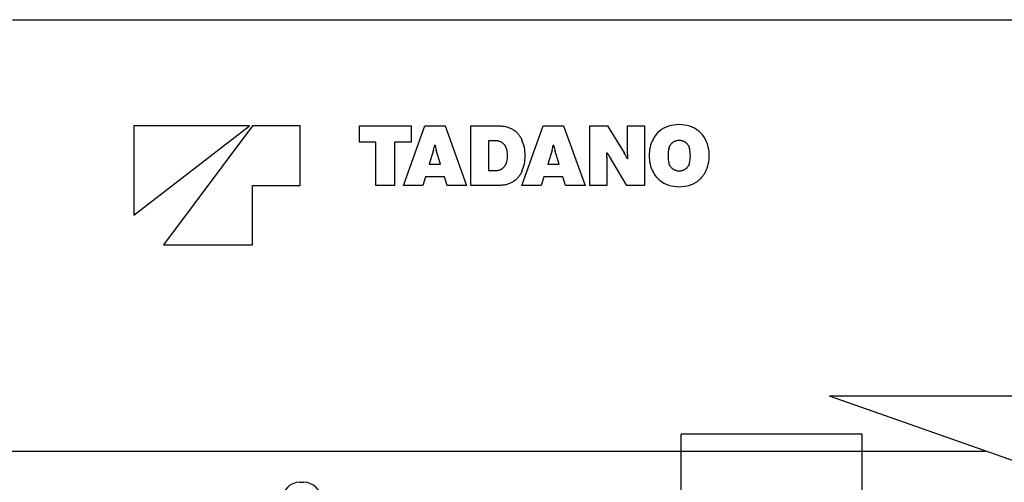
# Model space of a CAD drawing. Extents: x 17270 to 64146, y 4475 to 40036.
# Tile 31 of 53: x 33435 to 36835, y 8221 to 9817. Entities that reach past the tile are written whole.
import ezdxf

# ---------------------------------------------------------------- set-up
doc = ezdxf.new("R2010")
doc.units = 0
doc.layers.get('0').update_dxf_attribs({"linetype": 'CONTINUOUS'})

msp = doc.modelspace()

# ---------------------------------------------------------------- linework, layer by layer
at = {"color": 162, "linetype": 'Continuous'}
for p, q in [((33409.8, 9817), (46814.8, 9817)), ((33829.7, 9143.2), (34229.1, 9450.4)), ((33829.7, 9450.4), (33829.7, 9143.2)), ((34229.1, 9450.4), (33829.7, 9450.4)), ((34239.3, 9450.4), (33932.1, 9040.8)), ((34403.2, 9450.4), (34239.3, 9450.4)), ((34403.2, 9245.6), (34403.2, 9450.4)), ((34608, 9394.8), (34608, 9450.4)), ((34608, 9450.4), (34787.1, 9450.4)), ((34760, 9245.6), (34834.1, 9450.4)), ((34787.1, 9450.4), (34787.1, 9394.8)), ((34834.1, 9450.4), (34904, 9450.4)), ((34904, 9450.4), (34978.2, 9245.6)), ((34993.3, 9245.6), (34993.3, 9450.4)), ((34993.3, 9450.4), (35095.7, 9450.4)), ((35169, 9245.6), (35243.2, 9450.4)), ((35243.2, 9450.4), (35313.1, 9450.4)), ((35313.1, 9450.4), (35387.2, 9245.6)), ((35404.4, 9245.6), (35404.4, 9450.4)), ((35404.4, 9450.4), (35465.1, 9450.4)), ((35465.1, 9450.4), (35522.4, 9357.2)), ((35534.1, 9352.6), (35534.1, 9450.4)), ((35534.1, 9450.4), (35592.7, 9450.4)), ((35592.7, 9450.4), (35592.7, 9245.6)), ((34665.1, 9394.8), (34608, 9394.8)), ((34665.1, 9245.6), (34665.1, 9394.8)), ((34787.1, 9394.8), (34729.9, 9394.8)), ((34729.9, 9394.8), (34729.9, 9245.6)), ((34869.8, 9384.5), (34868.4, 9384.5)), ((35081.2, 9398.9), (35054, 9398.9)), ((35054, 9398.9), (35054, 9297.1)), ((35278.8, 9384.5), (35277.4, 9384.5)), ((34864.3, 9367.1), (34849.4, 9318.7)), ((34888.7, 9318.7), (34873.8, 9367.1)), ((35273.4, 9367.1), (35258.5, 9318.7)), ((35297.8, 9318.7), (35282.9, 9367.1)), ((35463.7, 9357.8), (35462.2, 9357.8)), ((34849.4, 9318.7), (34888.7, 9318.7)), ((35258.5, 9318.7), (35297.8, 9318.7)), ((35463, 9343.4), (35463, 9245.6)), ((35532, 9245.6), (35474.7, 9338.8)), ((35533.4, 9338.2), (35534.8, 9338.2)), ((35054, 9297.1), (35081.2, 9297.1)), ((34836.1, 9275.4), (34826.9, 9245.6)), ((34902, 9275.4), (34836.1, 9275.4)), ((34911.3, 9245.6), (34902, 9275.4)), ((35245.1, 9275.4), (35236, 9245.6)), ((35311.1, 9275.4), (35245.1, 9275.4)), ((35320.4, 9245.6), (35311.1, 9275.4)), ((34239.3, 9245.6), (34403.2, 9245.6)), ((34239.3, 9040.8), (34239.3, 9245.6)), ((34729.9, 9245.6), (34665.1, 9245.6)), ((34826.9, 9245.6), (34760, 9245.6)), ((34978.2, 9245.6), (34911.3, 9245.6)), ((35095.7, 9245.6), (34993.3, 9245.6)), ((35236, 9245.6), (35169, 9245.6)), ((35387.2, 9245.6), (35320.4, 9245.6)), ((35463, 9245.6), (35404.4, 9245.6)), ((35592.7, 9245.6), (35532, 9245.6)), ((33932.1, 9040.8), (34239.3, 9040.8)), ((38250.8, 8518), (36231, 8518)), ((37815.8, 7961.1), (36231, 8518)), ((33053.8, 8329), (36768.9, 8329))]:
    msp.add_line(p, q, dxfattribs=at)
at = {"color": 104, "linetype": 'Continuous'}
for p, q in [((36344.8, 8387.1), (35719.8, 8387.1)), ((35719.8, 8152), (35719.8, 8387.1)), ((36344.8, 8152), (36344.8, 8387.1)), ((34402.3, 8221.1), (34416.3, 8221.1))]:
    msp.add_line(p, q, dxfattribs=at)
at = {"color": 162, "linetype": 'Continuous'}
for centre, radius, start, end in [((35712.4, 9331.5), 123.6, 90.0033, 107.2602), ((35712.4, 9331.5), 123.6, 72.7398, 89.9967), ((35702.7, 9363), 90.6, 107.2692, 152.9403), ((35722.2, 9362.9), 90.6, 27.0715, 72.7261), ((34762.7, 9399.9), 106.8, 342.1422, 351.7417), ((34974.6, 9399.6), 105.9, 188.195, 197.8732), ((35045.8, 9348), 134.9, 0.011, 23.9363), ((35170.8, 9400), 107.7, 342.2062, 351.7212), ((35385.3, 9400), 107.6, 188.2711, 197.8016), ((35732, 9348), 123.5, 152.929, 179.9953), ((35692.8, 9348), 123.6, 0.0086, 27.0521), ((35041.7, 9348), 78.2, 359.9952, 20.7053), ((35331.5, 9343.4), 131.5, 359.9752, 6.2656), ((35646.8, 9451.3), 205.6, 207.0589, 213.1692), ((35350.3, 9244.7), 205.6, 27.0646, 33.176), ((35665.5, 9352.6), 131.5, 179.9749, 186.2671), ((35777.6, 9348), 103.7, 165.4356, 180.0028), ((35646.9, 9348), 104.1, 0.0072, 14.5213), ((35041.7, 9348), 78.2, 339.2942, 0.0022), ((35045.8, 9348), 134.9, 336.0632, 359.9878), ((35732, 9348), 123.5, 180.0064, 207.0713), ((35777.5, 9348), 103.7, 179.9983, 194.5657), ((35646.9, 9348), 104.1, 345.4774, 359.9917), ((35692.8, 9348), 123.6, 332.9476, 359.9897), ((35702.6, 9333), 90.5, 207.0528, 252.7403), ((35712.4, 9364.4), 123.4, 252.7335, 270.0055), ((35712.4, 9364.4), 123.4, 269.9945, 287.2665)]:
    msp.add_arc(centre, radius, start, end, dxfattribs=at)
at = {"color": 104, "linetype": 'Continuous'}
for centre, start, end in [((34402.3, 8160.6), 90, 180), ((34416.3, 8160.6), 0, 90)]:
    msp.add_arc(centre, 60.5, start, end, dxfattribs=at)
at = {"color": 162, "linetype": 'Continuous'}
for points, knots in [([(35095.7, 9450.4), (35097.8, 9450.4), (35102, 9450.2), (35108.2, 9449.5), (35114.3, 9448.3), (35120.2, 9446.7), (35126, 9444.6), (35131.5, 9442), (35136.9, 9439.1), (35142, 9435.8), (35146.8, 9432.1), (35151.4, 9428), (35155.7, 9423.6), (35159.6, 9418.8), (35163.2, 9413.8), (35166.3, 9408.4), (35168.2, 9404.6), (35169, 9402.7)], [0, 0, 0, 0, 6.308732, 12.553197, 18.746756, 24.901099, 31.026489, 37.132051, 43.226077, 49.316356, 55.410507, 61.51632, 67.642091, 73.796949, 79.991164, 86.236433, 92.546123, 92.546123, 92.546123, 92.546123]), ([(35114.9, 9375.7), (35114.5, 9376.6), (35113.7, 9378.4), (35112.4, 9381), (35110.8, 9383.5), (35109, 9385.8), (35107.1, 9388), (35105.1, 9389.9), (35102.8, 9391.8), (35100.5, 9393.4), (35098, 9394.8), (35095.4, 9396.1), (35092.7, 9397.1), (35089.9, 9397.9), (35087.1, 9398.5), (35084.1, 9398.9), (35082.2, 9398.9), (35081.2, 9398.9)], [0, 0, 0, 0, 2.975501, 5.917512, 8.833157, 11.728622, 14.609283, 17.479872, 20.344649, 23.20759, 26.072575, 28.943587, 31.824899, 34.721261, 37.638076, 40.581557, 43.558863, 43.558863, 43.558863, 43.558863]), ([(35114.9, 9375.7), (35114.5, 9376.6), (35113.7, 9378.4), (35112.4, 9381), (35110.8, 9383.5), (35109, 9385.8), (35107.1, 9388), (35105.1, 9389.9), (35102.8, 9391.8), (35100.5, 9393.4), (35098, 9394.8), (35095.4, 9396.1), (35092.7, 9397.1), (35089.9, 9397.9), (35087.1, 9398.5), (35084.1, 9398.9), (35082.2, 9398.9), (35081.2, 9398.9)], [0, 0, 0, 0, 2.975501, 5.917512, 8.833157, 11.728622, 14.609283, 17.479872, 20.344649, 23.20759, 26.072575, 28.943587, 31.824899, 34.721261, 37.638076, 40.581557, 43.558863, 43.558863, 43.558863, 43.558863]), ([(35677.2, 9374.1), (35677.4, 9375.2), (35678.1, 9377.2), (35679.3, 9380.3), (35680.8, 9383.1), (35682.5, 9385.8), (35684.4, 9388.3), (35686.6, 9390.7), (35688.9, 9392.8), (35691.4, 9394.7), (35694, 9396.4), (35696.8, 9397.9), (35699.7, 9399.2), (35702.8, 9400.1), (35705.9, 9400.8), (35709.1, 9401.3), (35711.3, 9401.4), (35712.4, 9401.4)], [0, 0, 0, 0, 3.292982, 6.541304, 9.754891, 12.942214, 16.110488, 19.265919, 22.413966, 25.559637, 28.707781, 31.863399, 35.031939, 38.219586, 41.433537, 44.682231, 47.97556, 47.97556, 47.97556, 47.97556]), ([(35677.2, 9374.1), (35677.4, 9375.2), (35678.1, 9377.2), (35679.3, 9380.3), (35680.8, 9383.1), (35682.5, 9385.8), (35684.4, 9388.3), (35686.6, 9390.7), (35688.9, 9392.8), (35691.4, 9394.7), (35694, 9396.4), (35696.8, 9397.9), (35699.7, 9399.2), (35702.8, 9400.1), (35705.9, 9400.8), (35709.1, 9401.3), (35711.3, 9401.4), (35712.4, 9401.4)], [0, 0, 0, 0, 3.292982, 6.541304, 9.754891, 12.942214, 16.110488, 19.265919, 22.413966, 25.559637, 28.707781, 31.863399, 35.031939, 38.219586, 41.433537, 44.682231, 47.97556, 47.97556, 47.97556, 47.97556]), ([(35712.4, 9401.4), (35713.5, 9401.4), (35715.7, 9401.3), (35718.9, 9400.8), (35722.1, 9400.1), (35725.1, 9399.2), (35728, 9397.9), (35730.8, 9396.4), (35733.5, 9394.7), (35736, 9392.8), (35738.3, 9390.7), (35740.4, 9388.3), (35742.4, 9385.8), (35744.1, 9383.1), (35745.5, 9380.3), (35746.8, 9377.2), (35747.4, 9375.2), (35747.7, 9374.1)], [0, 0, 0, 0, 3.293331, 6.542043, 9.756039, 12.943774, 16.112452, 19.268267, 22.416674, 25.562674, 28.711114, 31.866995, 35.035764, 38.223609, 41.437726, 44.686558, 47.979996, 47.979996, 47.979996, 47.979996]), ([(35712.4, 9401.4), (35713.5, 9401.4), (35715.7, 9401.3), (35718.9, 9400.8), (35722.1, 9400.1), (35725.1, 9399.2), (35728, 9397.9), (35730.8, 9396.4), (35733.5, 9394.7), (35736, 9392.8), (35738.3, 9390.7), (35740.4, 9388.3), (35742.4, 9385.8), (35744.1, 9383.1), (35745.5, 9380.3), (35746.8, 9377.2), (35747.4, 9375.2), (35747.7, 9374.1)], [0, 0, 0, 0, 3.293331, 6.542043, 9.756039, 12.943774, 16.112452, 19.268267, 22.416674, 25.562674, 28.711114, 31.866995, 35.035764, 38.223609, 41.437726, 44.686558, 47.979996, 47.979996, 47.979996, 47.979996]), ([(35081.2, 9297.1), (35082.2, 9297.1), (35084.1, 9297.1), (35087.1, 9297.5), (35089.9, 9298.1), (35092.7, 9298.9), (35095.4, 9299.9), (35098, 9301.2), (35100.5, 9302.6), (35102.8, 9304.2), (35105.1, 9306.1), (35107.1, 9308), (35109, 9310.2), (35110.8, 9312.5), (35112.4, 9315), (35113.7, 9317.6), (35114.5, 9319.4), (35114.9, 9320.3)], [0, 0, 0, 0, 2.977304, 5.920767, 8.837535, 11.733814, 14.615001, 17.485847, 20.350628, 23.213333, 26.077853, 28.948176, 31.828577, 34.723804, 37.639256, 40.581134, 43.556587, 43.556587, 43.556587, 43.556587]), ([(35081.2, 9297.1), (35082.2, 9297.1), (35084.1, 9297.1), (35087.1, 9297.5), (35089.9, 9298.1), (35092.7, 9298.9), (35095.4, 9299.9), (35098, 9301.2), (35100.5, 9302.6), (35102.8, 9304.2), (35105.1, 9306.1), (35107.1, 9308), (35109, 9310.2), (35110.8, 9312.5), (35112.4, 9315), (35113.7, 9317.6), (35114.5, 9319.4), (35114.9, 9320.3)], [0, 0, 0, 0, 2.977304, 5.920767, 8.837535, 11.733814, 14.615001, 17.485847, 20.350628, 23.213333, 26.077853, 28.948176, 31.828577, 34.723804, 37.639256, 40.581134, 43.556587, 43.556587, 43.556587, 43.556587]), ([(35712.4, 9294.6), (35711.3, 9294.6), (35709.1, 9294.7), (35705.9, 9295.2), (35702.8, 9295.9), (35699.7, 9296.8), (35696.8, 9298.1), (35694, 9299.6), (35691.4, 9301.3), (35688.9, 9303.2), (35686.6, 9305.3), (35684.4, 9307.7), (35682.5, 9310.2), (35680.8, 9312.9), (35679.3, 9315.7), (35678.1, 9318.8), (35677.4, 9320.8), (35677.2, 9321.9)], [0, 0, 0, 0, 3.293329, 6.542024, 9.755975, 12.943626, 16.112171, 19.267799, 22.415961, 25.561657, 28.709741, 31.865221, 35.03356, 38.220964, 41.434654, 44.683101, 47.976231, 47.976231, 47.976231, 47.976231]), ([(35712.4, 9294.6), (35711.3, 9294.6), (35709.1, 9294.7), (35705.9, 9295.2), (35702.8, 9295.9), (35699.7, 9296.8), (35696.8, 9298.1), (35694, 9299.6), (35691.4, 9301.3), (35688.9, 9303.2), (35686.6, 9305.3), (35684.4, 9307.7), (35682.5, 9310.2), (35680.8, 9312.9), (35679.3, 9315.7), (35678.1, 9318.8), (35677.4, 9320.8), (35677.2, 9321.9)], [0, 0, 0, 0, 3.293329, 6.542024, 9.755975, 12.943626, 16.112171, 19.267799, 22.415961, 25.561657, 28.709741, 31.865221, 35.03356, 38.220964, 41.434654, 44.683101, 47.976231, 47.976231, 47.976231, 47.976231]), ([(35747.7, 9321.9), (35747.4, 9320.8), (35746.8, 9318.8), (35745.5, 9315.7), (35744.1, 9312.9), (35742.4, 9310.2), (35740.4, 9307.7), (35738.3, 9305.3), (35736, 9303.2), (35733.5, 9301.3), (35730.8, 9299.6), (35728, 9298.1), (35725.1, 9296.8), (35722.1, 9295.9), (35718.9, 9295.2), (35715.7, 9294.7), (35713.5, 9294.6), (35712.4, 9294.6)], [0, 0, 0, 0, 3.293587, 6.542543, 9.756763, 12.944691, 16.113525, 19.269454, 22.417931, 25.563956, 28.71238, 31.868206, 35.03689, 38.224627, 41.438624, 44.687336, 47.980667, 47.980667, 47.980667, 47.980667]), ([(35747.7, 9321.9), (35747.4, 9320.8), (35746.8, 9318.8), (35745.5, 9315.7), (35744.1, 9312.9), (35742.4, 9310.2), (35740.4, 9307.7), (35738.3, 9305.3), (35736, 9303.2), (35733.5, 9301.3), (35730.8, 9299.6), (35728, 9298.1), (35725.1, 9296.8), (35722.1, 9295.9), (35718.9, 9295.2), (35715.7, 9294.7), (35713.5, 9294.6), (35712.4, 9294.6)], [0, 0, 0, 0, 3.293587, 6.542543, 9.756763, 12.944691, 16.113525, 19.269454, 22.417931, 25.563956, 28.71238, 31.868206, 35.03689, 38.224627, 41.438624, 44.687336, 47.980667, 47.980667, 47.980667, 47.980667]), ([(35169, 9293.3), (35168.2, 9291.4), (35166.3, 9287.6), (35163.2, 9282.2), (35159.6, 9277.2), (35155.7, 9272.4), (35151.4, 9268), (35146.8, 9263.9), (35142, 9260.2), (35136.9, 9256.9), (35131.5, 9254), (35126, 9251.4), (35120.2, 9249.3), (35114.3, 9247.7), (35108.2, 9246.5), (35102, 9245.8), (35097.8, 9245.6), (35095.7, 9245.6)], [0, 0, 0, 0, 6.309561, 12.554739, 18.748898, 24.903726, 31.029489, 37.135308, 43.229476, 49.319778, 55.413828, 61.519412, 67.644821, 73.799177, 79.992745, 86.237213, 92.545945, 92.545945, 92.545945, 92.545945]), ([(35749.1, 9246.5), (35750.6, 9247), (35753.7, 9248), (35758.2, 9249.9), (35762.6, 9251.9), (35766.8, 9254.1), (35770.9, 9256.6), (35774.9, 9259.3), (35778.7, 9262.2), (35782.4, 9265.3), (35785.9, 9268.5), (35789.2, 9272), (35792.3, 9275.6), (35795.3, 9279.4), (35798, 9283.4), (35800.6, 9287.5), (35802.1, 9290.4), (35802.9, 9291.8)], [0, 0, 0, 0, 4.864692, 9.706311, 14.529058, 19.336823, 24.133235, 28.921714, 33.70553, 38.487858, 43.271837, 48.060629, 52.857481, 57.665776, 62.489096, 67.331272, 72.196436, 72.196436, 72.196436, 72.196436]), ([(35749.1, 9246.5), (35750.6, 9247), (35753.7, 9248), (35758.2, 9249.9), (35762.6, 9251.9), (35766.8, 9254.1), (35770.9, 9256.6), (35774.9, 9259.3), (35778.7, 9262.2), (35782.4, 9265.3), (35785.9, 9268.5), (35789.2, 9272), (35792.3, 9275.6), (35795.3, 9279.4), (35798, 9283.4), (35800.6, 9287.5), (35802.1, 9290.4), (35802.9, 9291.8)], [0, 0, 0, 0, 4.864692, 9.706311, 14.529058, 19.336823, 24.133235, 28.921714, 33.70553, 38.487858, 43.271837, 48.060629, 52.857481, 57.665776, 62.489096, 67.331272, 72.196436, 72.196436, 72.196436, 72.196436])]:
    msp.add_open_spline(points, degree=3, knots=knots, dxfattribs=at)

doc.saveas('drawing.dxf')
